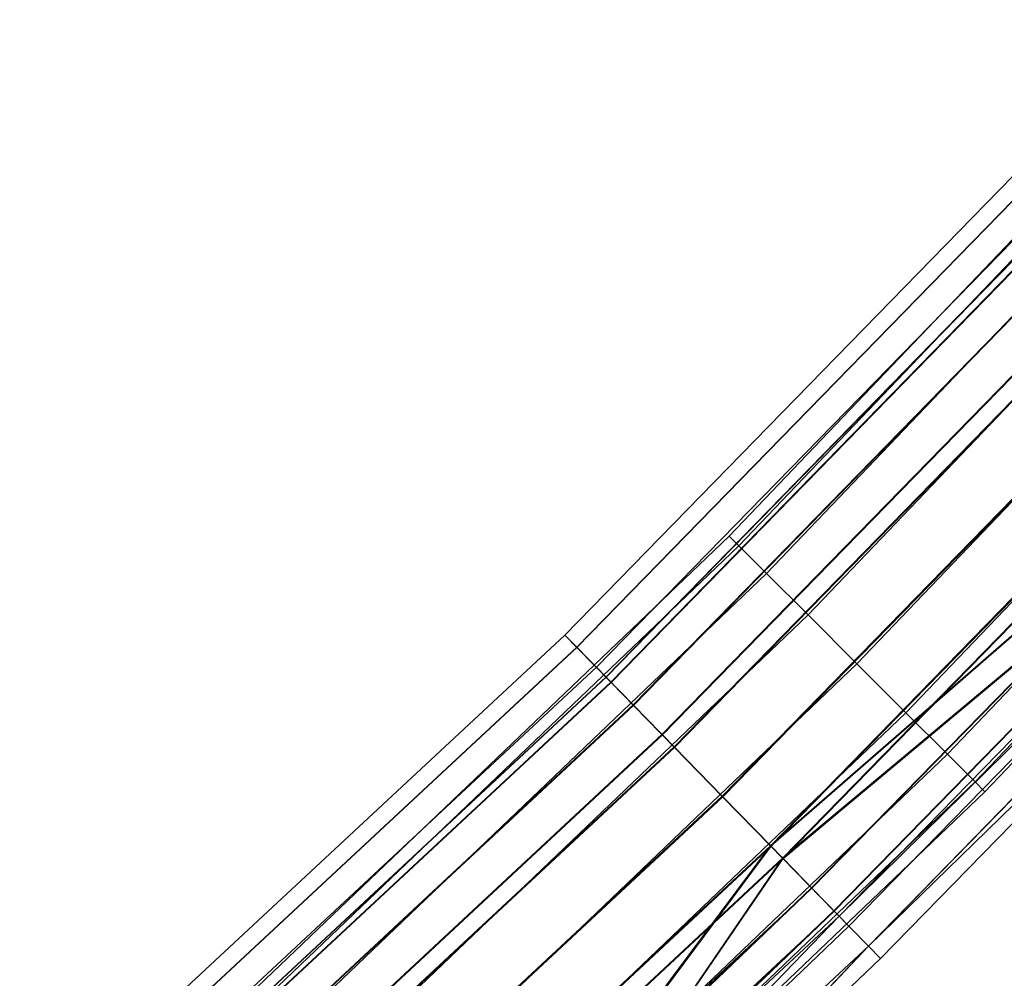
# Model space of a CAD drawing. Extents: x -176 to 176, y -176 to 176.
# Tile 192 of 208: x 113 to 124, y -126 to -115. Entities that reach past the tile are written whole.
import ezdxf

# ---------------------------------------------------------------- set-up
doc = ezdxf.new("R2010")
doc.units = 0
doc.header["$LTSCALE"] = 25.4
doc.layers.get('0').update_dxf_attribs({"linetype": 'CONTINUOUS'})

# ---------------------------------------------------------------- blocks, each defined once
blk = doc.blocks.new('BIURKOWA_B_STL')
at = {"color": 0}
for p, q in [((126.371, -115.202, 408), (120.915, -120.915, 408)), ((126.371, -115.202, 408), (120.915, -120.915, 408)), ((126.371, -115.202, 197), (120.915, -120.915, 197)), ((126.371, -115.202, 197), (120.915, -120.915, 197)), ((121.023, -121.023, 408.765), (126.483, -115.305, 408.765)), ((121.023, -121.023, 408.765), (126.483, -115.305, 408.765)), ((121.023, -121.023, 407.235), (126.483, -115.305, 407.235)), ((121.023, -121.023, 407.235), (126.483, -115.305, 407.235)), ((121.023, -121.023, 197.765), (126.483, -115.305, 197.765)), ((121.023, -121.023, 197.765), (126.483, -115.305, 197.765)), ((121.023, -121.023, 196.235), (126.483, -115.305, 196.235)), ((121.023, -121.023, 196.235), (126.483, -115.305, 196.235)), ((121.329, -121.329, 409.414), (126.803, -115.597, 409.414)), ((121.329, -121.329, 409.414), (126.803, -115.597, 409.414)), ((121.329, -121.329, 406.586), (126.803, -115.597, 406.586)), ((121.329, -121.329, 406.586), (126.803, -115.597, 406.586)), ((121.329, -121.329, 198.414), (126.803, -115.597, 198.414)), ((121.329, -121.329, 198.414), (126.803, -115.597, 198.414)), ((121.329, -121.329, 195.586), (126.803, -115.597, 195.586)), ((121.329, -121.329, 195.586), (126.803, -115.597, 195.586)), ((121.788, -121.788, 409.848), (127.283, -116.034, 409.848)), ((121.788, -121.788, 409.848), (127.283, -116.034, 409.848)), ((121.788, -121.788, 406.152), (127.283, -116.034, 406.152)), ((121.788, -121.788, 406.152), (127.283, -116.034, 406.152)), ((121.788, -121.788, 198.848), (127.283, -116.034, 198.848)), ((121.788, -121.788, 198.848), (127.283, -116.034, 198.848)), ((121.788, -121.788, 195.152), (127.283, -116.034, 195.152)), ((121.788, -121.788, 195.152), (127.283, -116.034, 195.152)), ((124.852, -116.113, 408), (119.096, -122.01, 408)), ((124.852, -116.113, 408), (119.096, -122.01, 408)), ((124.852, -116.113, 196.996), (119.096, -122.01, 196.996)), ((124.852, -116.113, 196.996), (119.096, -122.01, 196.996)), ((124.99, -116.241, 197.952), (119.228, -122.144, 197.952)), ((124.99, -116.241, 197.952), (119.228, -122.144, 197.952)), ((124.991, -116.243, 408.957), (119.229, -122.146, 408.957)), ((124.991, -116.243, 408.957), (119.229, -122.146, 408.957)), ((124.991, -116.243, 407.043), (119.229, -122.146, 407.043)), ((124.991, -116.243, 407.043), (119.229, -122.146, 407.043)), ((124.992, -116.244, 196.04), (119.23, -122.147, 196.04)), ((124.992, -116.244, 196.04), (119.23, -122.147, 196.04)), ((125.218, -116.454, 196.996), (119.445, -122.367, 196.996)), ((125.218, -116.454, 196.996), (119.445, -122.367, 196.996)), ((119.445, -122.367, 408), (125.218, -116.454, 408)), ((119.445, -122.367, 408), (125.218, -116.454, 408)), ((119.55, -122.475, 197.761), (125.328, -116.556, 197.761)), ((119.55, -122.475, 197.761), (125.328, -116.556, 197.761)), ((125.329, -116.557, 407.235), (119.552, -122.476, 407.235)), ((119.552, -122.476, 408.765), (125.329, -116.557, 408.765)), ((119.552, -122.476, 408.765), (125.329, -116.557, 408.765)), ((125.329, -116.557, 407.235), (119.552, -122.476, 407.235)), ((119.553, -122.477, 196.231), (125.331, -116.558, 196.231)), ((119.553, -122.477, 196.231), (125.331, -116.558, 196.231)), ((122.329, -122.329, 410), (127.849, -116.549, 410)), ((122.329, -122.329, 410), (127.849, -116.549, 410)), ((122.329, -122.329, 406), (127.849, -116.549, 406)), ((122.329, -122.329, 406), (127.849, -116.549, 406)), ((122.329, -122.329, 199), (127.849, -116.549, 199)), ((122.329, -122.329, 199), (127.849, -116.549, 199)), ((122.329, -122.329, 195), (127.849, -116.549, 195)), ((122.329, -122.329, 195), (127.849, -116.549, 195)), ((125.385, -116.609, 198.764), (119.605, -122.531, 198.764)), ((125.385, -116.609, 198.764), (119.605, -122.531, 198.764)), ((125.388, -116.612, 409.768), (119.608, -122.534, 409.768)), ((125.388, -116.612, 409.768), (119.608, -122.534, 409.768)), ((125.388, -116.612, 406.232), (119.608, -122.534, 406.232)), ((125.388, -116.612, 406.232), (119.608, -122.534, 406.232)), ((125.39, -116.613, 195.23), (119.609, -122.535, 195.23)), ((125.39, -116.613, 195.23), (119.609, -122.535, 195.23)), ((119.852, -122.784, 198.41), (125.644, -116.85, 198.41)), ((119.852, -122.784, 198.41), (125.644, -116.85, 198.41)), ((119.855, -122.787, 406.586), (125.647, -116.853, 406.586)), ((119.855, -122.787, 406.586), (125.647, -116.853, 406.586)), ((125.647, -116.853, 409.414), (119.855, -122.787, 409.414)), ((125.647, -116.853, 409.414), (119.855, -122.787, 409.414)), ((119.856, -122.788, 195.583), (125.649, -116.854, 195.583)), ((119.856, -122.788, 195.583), (125.649, -116.854, 195.583)), ((122.871, -122.871, 409.848), (128.414, -117.065, 409.848)), ((122.871, -122.871, 409.848), (128.414, -117.065, 409.848)), ((122.871, -122.871, 406.152), (128.414, -117.065, 406.152)), ((122.871, -122.871, 406.152), (128.414, -117.065, 406.152)), ((122.871, -122.871, 198.848), (128.414, -117.065, 198.848)), ((122.871, -122.871, 198.848), (128.414, -117.065, 198.848)), ((122.871, -122.871, 195.152), (128.414, -117.065, 195.152)), ((122.871, -122.871, 195.152), (128.414, -117.065, 195.152)), ((125.978, -117.16, 199.307), (120.17, -123.11, 199.307)), ((125.978, -117.16, 199.307), (120.17, -123.11, 199.307)), ((125.982, -117.164, 410.31), (120.174, -123.114, 410.31)), ((125.982, -117.164, 410.31), (120.174, -123.114, 410.31)), ((125.982, -117.164, 405.69), (120.174, -123.114, 405.69)), ((125.982, -117.164, 405.69), (120.174, -123.114, 405.69)), ((125.984, -117.166, 194.689), (120.176, -123.116, 194.689)), ((125.984, -117.166, 194.689), (120.176, -123.116, 194.689)), ((120.304, -123.247, 198.845), (126.118, -117.291, 198.845)), ((120.304, -123.247, 198.845), (126.118, -117.291, 198.845)), ((120.308, -123.251, 406.152), (126.122, -117.295, 406.152)), ((120.308, -123.251, 409.848), (126.122, -117.295, 409.848)), ((120.308, -123.251, 406.152), (126.122, -117.295, 406.152)), ((120.308, -123.251, 409.848), (126.122, -117.295, 409.848)), ((126.124, -117.296, 195.151), (120.31, -123.253, 195.151)), ((126.124, -117.296, 195.151), (120.31, -123.253, 195.151)), ((123.329, -123.329, 409.414), (128.894, -117.502, 409.414)), ((123.329, -123.329, 409.414), (128.894, -117.502, 409.414)), ((123.329, -123.329, 406.586), (128.894, -117.502, 406.586)), ((123.329, -123.329, 406.586), (128.894, -117.502, 406.586)), ((123.329, -123.329, 198.414), (128.894, -117.502, 198.414)), ((123.329, -123.329, 198.414), (128.894, -117.502, 198.414)), ((123.329, -123.329, 195.586), (128.894, -117.502, 195.586)), ((123.329, -123.329, 195.586), (128.894, -117.502, 195.586)), ((123.636, -123.636, 408.765), (129.214, -117.794, 408.765)), ((123.636, -123.636, 408.765), (129.214, -117.794, 408.765)), ((123.636, -123.636, 407.235), (129.214, -117.794, 407.235)), ((123.636, -123.636, 407.235), (129.214, -117.794, 407.235)), ((123.636, -123.636, 197.765), (129.214, -117.794, 197.765)), ((123.636, -123.636, 197.765), (129.214, -117.794, 197.765)), ((123.636, -123.636, 196.235), (129.214, -117.794, 196.235)), ((123.636, -123.636, 196.235), (129.214, -117.794, 196.235)), ((126.678, -117.811, 199.5), (120.838, -123.794, 199.5)), ((126.678, -117.811, 199.5), (120.838, -123.794, 199.5)), ((120.838, -123.794, 199), (126.678, -117.811, 199)), ((120.838, -123.794, 199), (126.678, -117.811, 199)), ((126.682, -117.816, 410.5), (120.842, -123.799, 410.5)), ((126.682, -117.816, 410.5), (120.842, -123.799, 410.5)), ((126.682, -117.816, 405.5), (120.842, -123.799, 405.5)), ((126.682, -117.816, 405.5), (120.842, -123.799, 405.5)), ((120.842, -123.799, 410), (126.682, -117.816, 410)), ((120.842, -123.799, 410), (126.682, -117.816, 410)), ((120.842, -123.799, 406), (126.682, -117.816, 406)), ((120.842, -123.799, 406), (126.682, -117.816, 406)), ((126.684, -117.817, 194.5), (120.844, -123.8, 194.5)), ((126.684, -117.817, 194.5), (120.844, -123.8, 194.5)), ((120.844, -123.8, 195), (126.684, -117.817, 195)), ((120.844, -123.8, 195), (126.684, -117.817, 195)), ((123.744, -123.744, 408), (129.327, -117.897, 408)), ((123.744, -123.744, 408), (129.327, -117.897, 408)), ((123.744, -123.744, 197), (129.327, -117.897, 197)), ((123.744, -123.744, 197), (129.327, -117.897, 197)), ((127.238, -118.332, 198.851), (121.372, -124.341, 198.851)), ((127.238, -118.332, 198.851), (121.372, -124.341, 198.851)), ((121.377, -124.346, 409.848), (127.243, -118.337, 409.848)), ((121.377, -124.346, 409.848), (127.243, -118.337, 409.848)), ((127.243, -118.337, 406.152), (121.377, -124.346, 406.152)), ((127.243, -118.337, 406.152), (121.377, -124.346, 406.152)), ((121.378, -124.347, 195.153), (127.244, -118.338, 195.153)), ((121.378, -124.347, 195.153), (127.244, -118.338, 195.153)), ((127.378, -118.463, 199.312), (121.506, -124.478, 199.312)), ((127.378, -118.463, 199.312), (121.506, -124.478, 199.312)), ((127.383, -118.467, 410.31), (121.511, -124.483, 410.31)), ((127.383, -118.467, 410.31), (121.511, -124.483, 410.31)), ((127.383, -118.467, 405.69), (121.511, -124.483, 405.69)), ((127.383, -118.467, 405.69), (121.511, -124.483, 405.69)), ((127.384, -118.468, 194.691), (121.512, -124.484, 194.691)), ((127.384, -118.468, 194.691), (121.512, -124.484, 194.691)), ((121.83, -124.811, 409.414), (127.718, -118.779, 409.414)), ((121.83, -124.811, 409.414), (127.718, -118.779, 409.414)), ((121.831, -124.811, 195.587), (127.719, -118.779, 195.587)), ((121.831, -124.811, 195.587), (127.719, -118.779, 195.587)), ((127.464, -119.043, 198.42), (121.372, -124.341, 198.851)), ((127.464, -119.043, 198.42), (121.372, -124.341, 198.851)), ((127.468, -119.047, 406.586), (121.377, -124.346, 406.152)), ((127.468, -119.047, 406.586), (121.377, -124.346, 406.152)), ((121.826, -124.807, 198.42), (127.464, -119.043, 198.42)), ((121.826, -124.807, 198.42), (127.464, -119.043, 198.42)), ((127.468, -119.047, 406.586), (121.83, -124.811, 406.586)), ((127.468, -119.047, 406.586), (121.83, -124.811, 406.586)), ((127.977, -119.02, 409.768), (122.077, -125.064, 409.768)), ((127.977, -119.02, 409.768), (122.077, -125.064, 409.768)), ((127.978, -119.02, 195.233), (122.078, -125.064, 195.233)), ((127.978, -119.02, 195.233), (122.078, -125.064, 195.233)), ((128.036, -119.074, 196.235), (122.133, -125.121, 196.235)), ((128.036, -119.074, 196.235), (122.133, -125.121, 196.235)), ((128.036, -119.074, 408.765), (122.133, -125.121, 408.765)), ((128.036, -119.074, 408.765), (122.133, -125.121, 408.765)), ((127.723, -119.284, 198.773), (121.506, -124.478, 199.312)), ((127.723, -119.284, 198.773), (121.506, -124.478, 199.312)), ((121.511, -124.483, 405.69), (127.727, -119.288, 406.232)), ((121.511, -124.483, 405.69), (127.727, -119.288, 406.232)), ((122.073, -125.06, 198.773), (127.723, -119.284, 198.773)), ((122.073, -125.06, 198.773), (127.723, -119.284, 198.773)), ((122.077, -125.064, 406.232), (127.727, -119.288, 406.232)), ((122.077, -125.064, 406.232), (127.727, -119.288, 406.232)), ((128.374, -119.389, 408.957), (122.456, -125.451, 408.957)), ((128.374, -119.389, 408.957), (122.456, -125.451, 408.957)), ((128.374, -119.389, 196.044), (122.456, -125.452, 196.044)), ((128.374, -119.389, 196.044), (122.456, -125.452, 196.044)), ((127.896, -119.447, 197), (122.133, -125.121, 196.235)), ((127.896, -119.447, 197), (122.133, -125.121, 196.235)), ((127.896, -119.447, 408), (122.133, -125.121, 408.765)), ((127.896, -119.447, 408), (122.133, -125.121, 408.765)), ((122.239, -125.23, 197), (127.896, -119.447, 197)), ((122.239, -125.23, 197), (127.896, -119.447, 197)), ((122.239, -125.23, 408), (127.896, -119.447, 408)), ((122.239, -125.23, 408), (127.896, -119.447, 408)), ((128.262, -119.788, 408), (122.456, -125.451, 408.957)), ((128.262, -119.788, 408), (122.456, -125.451, 408.957)), ((122.456, -125.452, 196.044), (128.262, -119.788, 197)), ((122.456, -125.452, 196.044), (128.262, -119.788, 197)), ((122.589, -125.588, 408), (128.262, -119.788, 408)), ((122.589, -125.588, 408), (128.262, -119.788, 408)), ((122.589, -125.588, 197), (128.262, -119.788, 197)), ((122.589, -125.588, 197), (128.262, -119.788, 197)), ((120.915, -120.915, 408), (115.202, -126.371, 408)), ((120.915, -120.915, 408), (115.202, -126.371, 408)), ((120.915, -120.915, 197), (115.202, -126.371, 197)), ((120.915, -120.915, 197), (115.202, -126.371, 197)), ((121.023, -121.023, 408.765), (120.915, -120.915, 408)), ((121.023, -121.023, 408.765), (120.915, -120.915, 408)), ((121.023, -121.023, 407.235), (120.915, -120.915, 408)), ((121.023, -121.023, 407.235), (120.915, -120.915, 408)), ((121.023, -121.023, 197.765), (120.915, -120.915, 197)), ((121.023, -121.023, 197.765), (120.915, -120.915, 197)), ((121.023, -121.023, 196.235), (120.915, -120.915, 197)), ((121.023, -121.023, 196.235), (120.915, -120.915, 197)), ((115.305, -126.483, 408.765), (121.023, -121.023, 408.765)), ((115.305, -126.483, 408.765), (121.023, -121.023, 408.765)), ((115.305, -126.483, 407.235), (121.023, -121.023, 407.235)), ((115.305, -126.483, 407.235), (121.023, -121.023, 407.235)), ((115.305, -126.483, 197.765), (121.023, -121.023, 197.765)), ((115.305, -126.483, 197.765), (121.023, -121.023, 197.765)), ((115.305, -126.483, 196.235), (121.023, -121.023, 196.235)), ((115.305, -126.483, 196.235), (121.023, -121.023, 196.235)), ((121.329, -121.329, 409.414), (121.023, -121.023, 408.765)), ((121.329, -121.329, 409.414), (121.023, -121.023, 408.765)), ((121.329, -121.329, 406.586), (121.023, -121.023, 407.235)), ((121.329, -121.329, 406.586), (121.023, -121.023, 407.235)), ((121.329, -121.329, 198.414), (121.023, -121.023, 197.765)), ((121.329, -121.329, 198.414), (121.023, -121.023, 197.765)), ((121.329, -121.329, 195.586), (121.023, -121.023, 196.235)), ((121.329, -121.329, 195.586), (121.023, -121.023, 196.235)), ((115.597, -126.803, 409.414), (121.329, -121.329, 409.414)), ((115.597, -126.803, 409.414), (121.329, -121.329, 409.414)), ((115.597, -126.803, 406.586), (121.329, -121.329, 406.586)), ((115.597, -126.803, 406.586), (121.329, -121.329, 406.586)), ((115.597, -126.803, 198.414), (121.329, -121.329, 198.414)), ((115.597, -126.803, 198.414), (121.329, -121.329, 198.414)), ((115.597, -126.803, 195.586), (121.329, -121.329, 195.586)), ((115.597, -126.803, 195.586), (121.329, -121.329, 195.586)), ((121.788, -121.788, 409.848), (121.329, -121.329, 409.414)), ((121.788, -121.788, 409.848), (121.329, -121.329, 409.414)), ((121.329, -121.329, 406.586), (121.788, -121.788, 406.152)), ((121.329, -121.329, 406.586), (121.788, -121.788, 406.152)), ((121.788, -121.788, 198.848), (121.329, -121.329, 198.414)), ((121.788, -121.788, 198.848), (121.329, -121.329, 198.414)), ((121.329, -121.329, 195.586), (121.788, -121.788, 195.152)), ((121.329, -121.329, 195.586), (121.788, -121.788, 195.152)), ((116.034, -127.283, 409.848), (121.788, -121.788, 409.848)), ((116.034, -127.283, 409.848), (121.788, -121.788, 409.848)), ((116.034, -127.283, 406.152), (121.788, -121.788, 406.152)), ((116.034, -127.283, 406.152), (121.788, -121.788, 406.152)), ((116.034, -127.283, 198.848), (121.788, -121.788, 198.848)), ((116.034, -127.283, 198.848), (121.788, -121.788, 198.848)), ((116.034, -127.283, 195.152), (121.788, -121.788, 195.152)), ((116.034, -127.283, 195.152), (121.788, -121.788, 195.152)), ((122.329, -122.329, 410), (121.788, -121.788, 409.848)), ((122.329, -122.329, 410), (121.788, -121.788, 409.848)), ((121.788, -121.788, 406.152), (122.329, -122.329, 406)), ((121.788, -121.788, 406.152), (122.329, -122.329, 406)), ((122.329, -122.329, 199), (121.788, -121.788, 198.848)), ((122.329, -122.329, 199), (121.788, -121.788, 198.848)), ((121.788, -121.788, 195.152), (122.329, -122.329, 195)), ((121.788, -121.788, 195.152), (122.329, -122.329, 195)), ((113.062, -127.621, 408), (119.096, -122.01, 408)), ((113.062, -127.621, 408), (119.096, -122.01, 408)), ((113.062, -127.621, 196.996), (119.096, -122.01, 196.996)), ((113.062, -127.621, 196.996), (119.096, -122.01, 196.996)), ((119.096, -122.01, 408), (119.229, -122.146, 408.957)), ((119.229, -122.146, 407.043), (119.096, -122.01, 408)), ((119.229, -122.146, 407.043), (119.096, -122.01, 408)), ((119.096, -122.01, 408), (119.229, -122.146, 408.957)), ((119.096, -122.01, 196.996), (119.228, -122.144, 197.952)), ((119.23, -122.147, 196.04), (119.096, -122.01, 196.996)), ((119.23, -122.147, 196.04), (119.096, -122.01, 196.996)), ((119.096, -122.01, 196.996), (119.228, -122.144, 197.952)), ((113.187, -127.762, 197.952), (119.228, -122.144, 197.952)), ((113.187, -127.762, 197.952), (119.228, -122.144, 197.952)), ((113.189, -127.764, 407.043), (119.229, -122.146, 407.043)), ((113.189, -127.764, 407.043), (119.229, -122.146, 407.043)), ((113.189, -127.764, 408.957), (119.229, -122.146, 408.957)), ((113.189, -127.764, 408.957), (119.229, -122.146, 408.957)), ((113.19, -127.765, 196.04), (119.23, -122.147, 196.04)), ((113.19, -127.765, 196.04), (119.23, -122.147, 196.04)), ((119.228, -122.144, 197.952), (119.605, -122.531, 198.764)), ((119.228, -122.144, 197.952), (119.605, -122.531, 198.764)), ((119.229, -122.146, 408.957), (119.608, -122.534, 409.768)), ((119.608, -122.534, 406.232), (119.229, -122.146, 407.043)), ((119.608, -122.534, 406.232), (119.229, -122.146, 407.043)), ((119.229, -122.146, 408.957), (119.608, -122.534, 409.768)), ((119.609, -122.535, 195.23), (119.23, -122.147, 196.04)), ((119.609, -122.535, 195.23), (119.23, -122.147, 196.04)), ((113.394, -127.995, 196.996), (119.445, -122.367, 196.996)), ((113.394, -127.995, 196.996), (119.445, -122.367, 196.996)), ((113.394, -127.995, 408), (119.445, -122.367, 408)), ((113.394, -127.995, 408), (119.445, -122.367, 408)), ((116.549, -127.849, 410), (122.329, -122.329, 410)), ((116.549, -127.849, 410), (122.329, -122.329, 410)), ((116.549, -127.849, 406), (122.329, -122.329, 406)), ((116.549, -127.849, 406), (122.329, -122.329, 406)), ((116.549, -127.849, 199), (122.329, -122.329, 199)), ((116.549, -127.849, 199), (122.329, -122.329, 199)), ((116.549, -127.849, 195), (122.329, -122.329, 195)), ((116.549, -127.849, 195), (122.329, -122.329, 195)), ((119.553, -122.477, 196.231), (119.445, -122.367, 196.996)), ((119.55, -122.475, 197.761), (119.445, -122.367, 196.996)), ((119.553, -122.477, 196.231), (119.445, -122.367, 196.996)), ((119.55, -122.475, 197.761), (119.445, -122.367, 196.996)), ((119.552, -122.476, 408.765), (119.445, -122.367, 408)), ((119.552, -122.476, 408.765), (119.445, -122.367, 408)), ((119.445, -122.367, 408), (119.552, -122.476, 407.235)), ((119.445, -122.367, 408), (119.552, -122.476, 407.235)), ((122.871, -122.871, 409.848), (122.329, -122.329, 410)), ((122.871, -122.871, 409.848), (122.329, -122.329, 410)), ((122.329, -122.329, 406), (122.871, -122.871, 406.152)), ((122.329, -122.329, 406), (122.871, -122.871, 406.152)), ((122.871, -122.871, 198.848), (122.329, -122.329, 199)), ((122.871, -122.871, 198.848), (122.329, -122.329, 199)), ((122.329, -122.329, 195), (122.871, -122.871, 195.152)), ((122.329, -122.329, 195), (122.871, -122.871, 195.152)), ((113.494, -128.108, 197.761), (119.55, -122.475, 197.761)), ((113.494, -128.108, 197.761), (119.55, -122.475, 197.761)), ((119.552, -122.476, 408.765), (113.495, -128.109, 408.765)), ((113.495, -128.109, 407.235), (119.552, -122.476, 407.235)), ((113.495, -128.109, 407.235), (119.552, -122.476, 407.235)), ((119.552, -122.476, 408.765), (113.495, -128.109, 408.765)), ((119.553, -122.477, 196.231), (113.496, -128.11, 196.231)), ((119.553, -122.477, 196.231), (113.496, -128.11, 196.231)), ((119.852, -122.784, 198.41), (119.55, -122.475, 197.761)), ((119.852, -122.784, 198.41), (119.55, -122.475, 197.761)), ((119.855, -122.787, 406.586), (119.552, -122.476, 407.235)), ((119.552, -122.476, 408.765), (119.855, -122.787, 409.414)), ((119.855, -122.787, 406.586), (119.552, -122.476, 407.235)), ((119.552, -122.476, 408.765), (119.855, -122.787, 409.414)), ((119.553, -122.477, 196.231), (119.856, -122.788, 195.583)), ((119.553, -122.477, 196.231), (119.856, -122.788, 195.583)), ((113.545, -128.166, 198.764), (119.605, -122.531, 198.764)), ((113.545, -128.166, 198.764), (119.605, -122.531, 198.764)), ((113.548, -128.169, 406.232), (119.608, -122.534, 406.232)), ((113.548, -128.169, 406.232), (119.608, -122.534, 406.232)), ((113.548, -128.169, 409.768), (119.608, -122.534, 409.768)), ((113.548, -128.169, 409.768), (119.608, -122.534, 409.768)), ((113.55, -128.171, 195.23), (119.609, -122.535, 195.23)), ((113.55, -128.171, 195.23), (119.609, -122.535, 195.23)), ((119.605, -122.531, 198.764), (120.17, -123.11, 199.307)), ((119.605, -122.531, 198.764), (120.17, -123.11, 199.307)), ((119.608, -122.534, 409.768), (120.174, -123.114, 410.31)), ((120.174, -123.114, 405.69), (119.608, -122.534, 406.232)), ((120.174, -123.114, 405.69), (119.608, -122.534, 406.232)), ((119.608, -122.534, 409.768), (120.174, -123.114, 410.31)), ((120.176, -123.116, 194.689), (119.609, -122.535, 195.23)), ((120.176, -123.116, 194.689), (119.609, -122.535, 195.23)), ((113.78, -128.431, 198.41), (119.852, -122.784, 198.41)), ((113.78, -128.431, 198.41), (119.852, -122.784, 198.41)), ((119.855, -122.787, 406.586), (113.782, -128.434, 406.586)), ((113.782, -128.434, 409.414), (119.855, -122.787, 409.414)), ((119.855, -122.787, 406.586), (113.782, -128.434, 406.586)), ((113.782, -128.434, 409.414), (119.855, -122.787, 409.414)), ((113.784, -128.436, 195.583), (119.856, -122.788, 195.583)), ((113.784, -128.436, 195.583), (119.856, -122.788, 195.583)), ((120.304, -123.247, 198.845), (119.852, -122.784, 198.41)), ((120.304, -123.247, 198.845), (119.852, -122.784, 198.41)), ((119.855, -122.787, 406.586), (120.308, -123.251, 406.152)), ((119.855, -122.787, 406.586), (120.308, -123.251, 406.152)), ((120.308, -123.251, 409.848), (119.855, -122.787, 409.414)), ((120.308, -123.251, 409.848), (119.855, -122.787, 409.414)), ((119.856, -122.788, 195.583), (120.31, -123.253, 195.151)), ((119.856, -122.788, 195.583), (120.31, -123.253, 195.151)), ((117.065, -128.414, 409.848), (122.871, -122.871, 409.848)), ((117.065, -128.414, 409.848), (122.871, -122.871, 409.848)), ((117.065, -128.414, 406.152), (122.871, -122.871, 406.152)), ((117.065, -128.414, 406.152), (122.871, -122.871, 406.152)), ((117.065, -128.414, 198.848), (122.871, -122.871, 198.848)), ((117.065, -128.414, 198.848), (122.871, -122.871, 198.848)), ((117.065, -128.414, 195.152), (122.871, -122.871, 195.152)), ((117.065, -128.414, 195.152), (122.871, -122.871, 195.152)), ((123.329, -123.329, 409.414), (122.871, -122.871, 409.848)), ((123.329, -123.329, 409.414), (122.871, -122.871, 409.848)), ((122.871, -122.871, 406.152), (123.329, -123.329, 406.586)), ((122.871, -122.871, 406.152), (123.329, -123.329, 406.586)), ((123.329, -123.329, 198.414), (122.871, -122.871, 198.848)), ((123.329, -123.329, 198.414), (122.871, -122.871, 198.848)), ((122.871, -122.871, 195.152), (123.329, -123.329, 195.586)), ((122.871, -122.871, 195.152), (123.329, -123.329, 195.586)), ((114.082, -128.772, 199.307), (120.17, -123.11, 199.307)), ((114.082, -128.772, 199.307), (120.17, -123.11, 199.307)), ((114.086, -128.776, 405.69), (120.174, -123.114, 405.69)), ((114.086, -128.776, 405.69), (120.174, -123.114, 405.69)), ((114.086, -128.776, 410.31), (120.174, -123.114, 410.31)), ((114.086, -128.776, 410.31), (120.174, -123.114, 410.31)), ((114.088, -128.778, 194.689), (120.176, -123.116, 194.689)), ((114.088, -128.778, 194.689), (120.176, -123.116, 194.689)), ((120.17, -123.11, 199.307), (120.838, -123.794, 199.5)), ((120.17, -123.11, 199.307), (120.838, -123.794, 199.5)), ((120.174, -123.114, 410.31), (120.842, -123.799, 410.5)), ((120.842, -123.799, 405.5), (120.174, -123.114, 405.69)), ((120.842, -123.799, 405.5), (120.174, -123.114, 405.69)), ((120.174, -123.114, 410.31), (120.842, -123.799, 410.5)), ((120.844, -123.8, 194.5), (120.176, -123.116, 194.689)), ((120.844, -123.8, 194.5), (120.176, -123.116, 194.689)), ((114.209, -128.915, 198.845), (120.304, -123.247, 198.845)), ((114.209, -128.915, 198.845), (120.304, -123.247, 198.845)), ((114.213, -128.919, 406.152), (120.308, -123.251, 406.152)), ((114.213, -128.919, 406.152), (120.308, -123.251, 406.152)), ((114.213, -128.919, 409.848), (120.308, -123.251, 409.848)), ((114.213, -128.919, 409.848), (120.308, -123.251, 409.848)), ((114.214, -128.921, 195.151), (120.31, -123.253, 195.151)), ((114.214, -128.921, 195.151), (120.31, -123.253, 195.151)), ((117.502, -128.894, 409.414), (123.329, -123.329, 409.414)), ((117.502, -128.894, 409.414), (123.329, -123.329, 409.414)), ((117.502, -128.894, 406.586), (123.329, -123.329, 406.586)), ((117.502, -128.894, 406.586), (123.329, -123.329, 406.586)), ((117.502, -128.894, 198.414), (123.329, -123.329, 198.414)), ((117.502, -128.894, 198.414), (123.329, -123.329, 198.414)), ((117.502, -128.894, 195.586), (123.329, -123.329, 195.586)), ((117.502, -128.894, 195.586), (123.329, -123.329, 195.586)), ((120.838, -123.794, 199), (120.304, -123.247, 198.845)), ((120.838, -123.794, 199), (120.304, -123.247, 198.845)), ((120.308, -123.251, 406.152), (120.842, -123.799, 406)), ((120.842, -123.799, 410), (120.308, -123.251, 409.848)), ((120.842, -123.799, 410), (120.308, -123.251, 409.848)), ((120.308, -123.251, 406.152), (120.842, -123.799, 406)), ((120.844, -123.8, 195), (120.31, -123.253, 195.151)), ((120.844, -123.8, 195), (120.31, -123.253, 195.151)), ((123.636, -123.636, 408.765), (123.329, -123.329, 409.414)), ((123.636, -123.636, 408.765), (123.329, -123.329, 409.414)), ((123.329, -123.329, 406.586), (123.636, -123.636, 407.235)), ((123.329, -123.329, 406.586), (123.636, -123.636, 407.235)), ((123.636, -123.636, 197.765), (123.329, -123.329, 198.414)), ((123.636, -123.636, 197.765), (123.329, -123.329, 198.414)), ((123.329, -123.329, 195.586), (123.636, -123.636, 196.235)), ((123.329, -123.329, 195.586), (123.636, -123.636, 196.235)), ((117.794, -129.214, 408.765), (123.636, -123.636, 408.765)), ((117.794, -129.214, 408.765), (123.636, -123.636, 408.765)), ((117.794, -129.214, 407.235), (123.636, -123.636, 407.235)), ((117.794, -129.214, 407.235), (123.636, -123.636, 407.235)), ((117.794, -129.214, 197.765), (123.636, -123.636, 197.765)), ((117.794, -129.214, 197.765), (123.636, -123.636, 197.765)), ((117.794, -129.214, 196.235), (123.636, -123.636, 196.235)), ((117.794, -129.214, 196.235), (123.636, -123.636, 196.235)), ((123.744, -123.744, 408), (123.636, -123.636, 408.765)), ((123.744, -123.744, 408), (123.636, -123.636, 408.765)), ((123.636, -123.636, 407.235), (123.744, -123.744, 408)), ((123.636, -123.636, 407.235), (123.744, -123.744, 408)), ((123.744, -123.744, 197), (123.636, -123.636, 197.765)), ((123.744, -123.744, 197), (123.636, -123.636, 197.765)), ((123.636, -123.636, 196.235), (123.744, -123.744, 197)), ((123.636, -123.636, 196.235), (123.744, -123.744, 197)), ((117.897, -129.327, 408), (123.744, -123.744, 408)), ((117.897, -129.327, 408), (123.744, -123.744, 408)), ((117.897, -129.327, 197), (123.744, -123.744, 197)), ((117.897, -129.327, 197), (123.744, -123.744, 197)), ((114.716, -129.487, 199.5), (120.838, -123.794, 199.5)), ((114.716, -129.487, 199.5), (120.838, -123.794, 199.5)), ((120.838, -123.794, 199), (114.716, -129.487, 199)), ((120.838, -123.794, 199), (114.716, -129.487, 199)), ((114.72, -129.492, 405.5), (120.842, -123.799, 405.5)), ((114.72, -129.492, 405.5), (120.842, -123.799, 405.5)), ((114.72, -129.492, 410.5), (120.842, -123.799, 410.5)), ((114.72, -129.492, 410.5), (120.842, -123.799, 410.5)), ((114.72, -129.492, 406), (120.842, -123.799, 406)), ((114.72, -129.492, 410), (120.842, -123.799, 410)), ((114.72, -129.492, 410), (120.842, -123.799, 410)), ((114.72, -129.492, 406), (120.842, -123.799, 406)), ((114.722, -129.494, 194.5), (120.844, -123.8, 194.5)), ((114.722, -129.494, 194.5), (120.844, -123.8, 194.5)), ((120.844, -123.8, 195), (114.722, -129.494, 195)), ((120.844, -123.8, 195), (114.722, -129.494, 195)), ((120.838, -123.794, 199.5), (121.506, -124.478, 199.312)), ((120.838, -123.794, 199.5), (121.506, -124.478, 199.312)), ((121.372, -124.341, 198.851), (120.838, -123.794, 199)), ((121.372, -124.341, 198.851), (120.838, -123.794, 199)), ((120.842, -123.799, 410.5), (121.511, -124.483, 410.31)), ((121.511, -124.483, 405.69), (120.842, -123.799, 405.5)), ((121.511, -124.483, 405.69), (120.842, -123.799, 405.5)), ((120.842, -123.799, 410.5), (121.511, -124.483, 410.31)), ((121.377, -124.346, 409.848), (120.842, -123.799, 410)), ((121.377, -124.346, 409.848), (120.842, -123.799, 410)), ((120.842, -123.799, 406), (121.377, -124.346, 406.152)), ((120.842, -123.799, 406), (121.377, -124.346, 406.152)), ((121.512, -124.484, 194.691), (120.844, -123.8, 194.5)), ((121.512, -124.484, 194.691), (120.844, -123.8, 194.5)), ((120.844, -123.8, 195), (121.378, -124.347, 195.153)), ((120.844, -123.8, 195), (121.378, -124.347, 195.153)), ((121.372, -124.341, 198.851), (115.223, -130.06, 198.851)), ((121.372, -124.341, 198.851), (115.223, -130.06, 198.851)), ((115.228, -130.065, 409.848), (121.377, -124.346, 409.848)), ((115.228, -130.065, 409.848), (121.377, -124.346, 409.848)), ((115.228, -130.065, 406.152), (121.377, -124.346, 406.152)), ((115.228, -130.065, 406.152), (121.377, -124.346, 406.152)), ((115.229, -130.066, 195.153), (121.378, -124.347, 195.153)), ((115.229, -130.066, 195.153), (121.378, -124.347, 195.153)), ((119.043, -127.464, 198.42), (121.372, -124.341, 198.851)), ((119.043, -127.464, 198.42), (121.372, -124.341, 198.851)), ((121.377, -124.346, 406.152), (119.047, -127.468, 406.586)), ((121.377, -124.346, 406.152), (119.047, -127.468, 406.586)), ((121.826, -124.807, 198.42), (121.372, -124.341, 198.851)), ((121.826, -124.807, 198.42), (121.372, -124.341, 198.851)), ((121.83, -124.811, 406.586), (121.377, -124.346, 406.152)), ((121.83, -124.811, 409.414), (121.377, -124.346, 409.848)), ((121.83, -124.811, 409.414), (121.377, -124.346, 409.848)), ((121.83, -124.811, 406.586), (121.377, -124.346, 406.152)), ((121.378, -124.347, 195.153), (121.831, -124.811, 195.587)), ((121.378, -124.347, 195.153), (121.831, -124.811, 195.587)), ((115.35, -130.203, 199.312), (121.506, -124.478, 199.312)), ((115.35, -130.203, 199.312), (121.506, -124.478, 199.312)), ((115.355, -130.208, 405.69), (121.511, -124.483, 405.69)), ((115.355, -130.208, 405.69), (121.511, -124.483, 405.69)), ((115.355, -130.208, 410.31), (121.511, -124.483, 410.31)), ((115.355, -130.208, 410.31), (121.511, -124.483, 410.31)), ((115.356, -130.21, 194.691), (121.512, -124.484, 194.691)), ((115.356, -130.21, 194.691), (121.512, -124.484, 194.691)), ((121.506, -124.478, 199.312), (119.284, -127.723, 198.773)), ((121.506, -124.478, 199.312), (119.284, -127.723, 198.773)), ((119.288, -127.727, 406.232), (121.511, -124.483, 405.69)), ((119.288, -127.727, 406.232), (121.511, -124.483, 405.69)), ((122.073, -125.06, 198.773), (121.506, -124.478, 199.312)), ((122.073, -125.06, 198.773), (121.506, -124.478, 199.312)), ((122.077, -125.064, 406.232), (121.511, -124.483, 405.69)), ((121.511, -124.483, 410.31), (122.077, -125.064, 409.768)), ((122.077, -125.064, 406.232), (121.511, -124.483, 405.69)), ((121.511, -124.483, 410.31), (122.077, -125.064, 409.768)), ((122.078, -125.064, 195.233), (121.512, -124.484, 194.691)), ((122.078, -125.064, 195.233), (121.512, -124.484, 194.691)), ((121.83, -124.811, 409.414), (115.658, -130.551, 409.414)), ((121.83, -124.811, 409.414), (115.658, -130.551, 409.414)), ((115.659, -130.551, 195.587), (121.831, -124.811, 195.587)), ((115.659, -130.551, 195.587), (121.831, -124.811, 195.587)), ((119.043, -127.464, 198.42), (121.826, -124.807, 198.42)), ((119.043, -127.464, 198.42), (121.826, -124.807, 198.42)), ((121.83, -124.811, 406.586), (119.047, -127.468, 406.586)), ((121.83, -124.811, 406.586), (119.047, -127.468, 406.586)), ((122.073, -125.06, 198.773), (121.826, -124.807, 198.42)), ((122.073, -125.06, 198.773), (121.826, -124.807, 198.42)), ((122.077, -125.064, 406.232), (121.83, -124.811, 406.586)), ((122.077, -125.064, 406.232), (121.83, -124.811, 406.586)), ((122.133, -125.121, 408.765), (121.83, -124.811, 409.414)), ((122.133, -125.121, 408.765), (121.83, -124.811, 409.414)), ((121.831, -124.811, 195.587), (122.133, -125.121, 196.235)), ((121.831, -124.811, 195.587), (122.133, -125.121, 196.235)), ((115.892, -130.816, 409.768), (122.077, -125.064, 409.768)), ((115.892, -130.816, 409.768), (122.077, -125.064, 409.768)), ((115.893, -130.816, 195.233), (122.078, -125.064, 195.233)), ((115.893, -130.816, 195.233), (122.078, -125.064, 195.233)), ((119.284, -127.723, 198.773), (122.073, -125.06, 198.773)), ((119.284, -127.723, 198.773), (122.073, -125.06, 198.773)), ((119.288, -127.727, 406.232), (122.077, -125.064, 406.232)), ((119.288, -127.727, 406.232), (122.077, -125.064, 406.232)), ((122.077, -125.064, 409.768), (122.456, -125.451, 408.957)), ((122.077, -125.064, 409.768), (122.456, -125.451, 408.957)), ((122.456, -125.452, 196.044), (122.078, -125.064, 195.233)), ((122.456, -125.452, 196.044), (122.078, -125.064, 195.233)), ((115.946, -130.876, 196.235), (122.133, -125.121, 196.235)), ((115.946, -130.876, 196.235), (122.133, -125.121, 196.235)), ((122.133, -125.121, 408.765), (115.946, -130.875, 408.765)), ((122.133, -125.121, 408.765), (115.946, -130.875, 408.765)), ((122.133, -125.121, 196.235), (119.447, -127.896, 197)), ((122.133, -125.121, 196.235), (119.447, -127.896, 197)), ((119.447, -127.896, 408), (122.133, -125.121, 408.765)), ((119.447, -127.896, 408), (122.133, -125.121, 408.765)), ((122.239, -125.23, 197), (122.133, -125.121, 196.235)), ((122.239, -125.23, 197), (122.133, -125.121, 196.235)), ((122.239, -125.23, 408), (122.133, -125.121, 408.765)), ((122.239, -125.23, 408), (122.133, -125.121, 408.765)), ((119.447, -127.896, 197), (122.239, -125.23, 197)), ((119.447, -127.896, 197), (122.239, -125.23, 197)), ((119.447, -127.896, 408), (122.239, -125.23, 408)), ((119.447, -127.896, 408), (122.239, -125.23, 408)), ((122.239, -125.23, 197), (122.239, -125.23, 408)), ((122.239, -125.23, 197), (122.239, -125.23, 408)), ((116.252, -131.221, 408.957), (122.456, -125.451, 408.957)), ((116.252, -131.221, 408.957), (122.456, -125.451, 408.957)), ((116.252, -131.221, 196.044), (122.456, -125.452, 196.044)), ((116.252, -131.221, 196.044), (122.456, -125.452, 196.044)), ((122.456, -125.451, 408.957), (119.788, -128.262, 408)), ((122.456, -125.451, 408.957), (119.788, -128.262, 408)), ((119.788, -128.262, 197), (122.456, -125.452, 196.044)), ((119.788, -128.262, 197), (122.456, -125.452, 196.044)), ((122.589, -125.588, 408), (122.456, -125.451, 408.957)), ((122.589, -125.588, 408), (122.456, -125.451, 408.957)), ((122.589, -125.588, 197), (122.456, -125.452, 196.044)), ((122.589, -125.588, 197), (122.456, -125.452, 196.044)), ((119.788, -128.262, 408), (122.589, -125.588, 408)), ((119.788, -128.262, 408), (122.589, -125.588, 408)), ((119.788, -128.262, 197), (122.589, -125.588, 197)), ((119.788, -128.262, 197), (122.589, -125.588, 197)), ((122.589, -125.588, 408), (122.589, -125.588, 197)), ((122.589, -125.588, 408), (122.589, -125.588, 197))]:
    blk.add_line(p, q, dxfattribs=at)

msp = doc.modelspace()

# ---------------------------------------------------------------- block references
at = {"color": 253}
msp.add_blockref('BIURKOWA_B_STL', (0, 0), dxfattribs=at)

doc.saveas('drawing.dxf')
